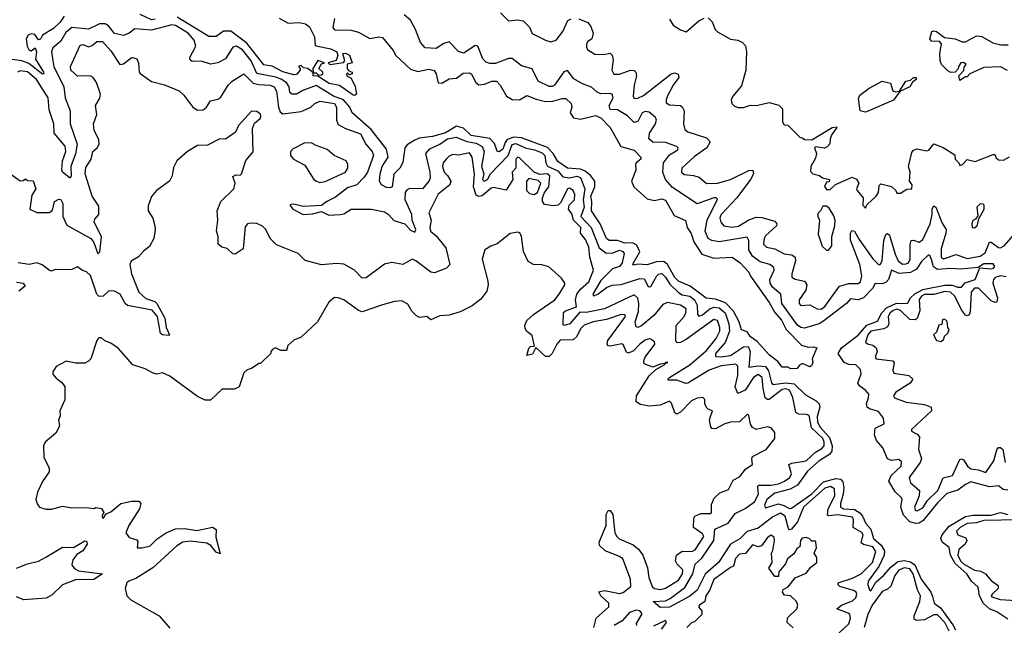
# Model space of a CAD drawing. Extents: x 2472589 to 2662339, y 701009 to 849030.
# Tile 119 of 256: x 2558383 to 2563706, y 769336 to 772608. Entities that reach past the tile are written whole.
import ezdxf

# ---------------------------------------------------------------- set-up
doc = ezdxf.new("R2010")
doc.units = 0

msp = doc.modelspace()

# ---------------------------------------------------------------- linework, layer by layer
at = {"layer": '0CON05XD'}
for points in [[(2560982.5, 772645), (2561025, 772602.5), (2561075, 772606.7), (2561105, 772602.5), (2561138.3, 772568.3), (2561154.2, 772534.2), (2561225, 772497.1), (2561255, 772488.1), (2561283, 772497), (2561318.8, 772545), (2561347, 772603), (2561365, 772613.3)], [(2558623.7, 772626.3), (2558602.5, 772595), (2558565, 772560.4), (2558506.5, 772525), (2558495, 772503.1), (2558485, 772498.8), (2558465, 772527.9), (2558445, 772532.2), (2558428, 772525), (2558418, 772505), (2558423.1, 772465), (2558433.8, 772443.8), (2558445, 772439.2), (2558466, 772456), (2558473.6, 772435), (2558468.5, 772395), (2558512.5, 772325), (2558513, 772317), (2558505.7, 772314.3), (2558432, 772372), (2558395.4, 772385.4), (2558343.1, 772393.1)], [(2560084, 772615), (2560075.8, 772565.8), (2560085, 772552.5), (2560175, 772552), (2560215, 772540), (2560275, 772506), (2560325, 772514.5), (2560345, 772511.1), (2560402.3, 772442.3), (2560416, 772415), (2560495, 772340.6), (2560535, 772328.5), (2560595, 772341.5), (2560623.8, 772333.8), (2560634.4, 772315), (2560646, 772266), (2560665, 772265.8), (2560705, 772287.8), (2560745, 772292.5), (2560780.7, 772319.3), (2560815, 772320.6), (2560825, 772313.8), (2560848.7, 772268.7), (2560865, 772255.7), (2560895, 772259.4), (2560935.9, 772275.9), (2560960, 772275), (2560980, 772255), (2561014.2, 772195), (2561045, 772176.7), (2561085, 772175.5), (2561125, 772197.8), (2561175, 772177.9), (2561225, 772166.7), (2561265, 772167.2), (2561315, 772182.7), (2561335, 772182.9), (2561364.4, 772154.4), (2561366.9, 772135), (2561359.2, 772105), (2561377.3, 772077.3), (2561415, 772070), (2561495, 772090), (2561525, 772078.6), (2561575.8, 772025), (2561632.4, 771922.4), (2561705, 771902.9), (2561740, 771865), (2561741.2, 771855), (2561715.8, 771835), (2561711.9, 771825), (2561713.8, 771795), (2561691.2, 771735), (2561702.7, 771705), (2561775, 771640), (2561815, 771631.2), (2561855, 771640.5), (2561875, 771632.9), (2561920.8, 771550.8), (2561982.9, 771522.9), (2561990.8, 771485), (2562013, 771453), (2562027.8, 771407.8), (2562070.9, 771340.9), (2562135, 771320.4), (2562235, 771325.8), (2562278, 771295), (2562324.5, 771244.5), (2562332.9, 771222.9), (2562435, 771079.2), (2562465.4, 771025.4), (2562501.4, 770985), (2562525.7, 770935), (2562610, 770850), (2562645, 770838.1), (2562675, 770841.2), (2562692.5, 770835), (2562666.7, 770775), (2562670, 770755), (2562663, 770737), (2562655, 770733.3), (2562615, 770751.2), (2562598.3, 770741.7), (2562585, 770724), (2562551.2, 770721.2), (2562535, 770730), (2562505, 770730), (2562481.2, 770761.2), (2562436.2, 770795), (2562369.5, 770869.5), (2562334.3, 770895), (2562315, 770921.2), (2562285, 770932.5), (2562272.2, 770975), (2562242.6, 771032.6), (2562198.3, 771078.3), (2562145, 771097.7), (2562093.3, 771103.3), (2562007.8, 771167.7), (2561945, 771196.2), (2561924.8, 771214.8), (2561885.3, 771285.3), (2561865, 771300.9), (2561825, 771300), (2561775, 771283.6), (2561725, 771287.1), (2561702, 771282), (2561697.5, 771285), (2561700.8, 771295), (2561735.9, 771354.1), (2561719.5, 771389.5), (2561695, 771403), (2561655, 771400.2), (2561615, 771415.3), (2561570, 771415), (2561555.3, 771425.3), (2561521.5, 771505), (2561474.7, 771575), (2561476.2, 771625), (2561470.2, 771655), (2561492.4, 771705), (2561491.3, 771735), (2561471, 771765), (2561439.1, 771789.1), (2561415, 771800.3), (2561345, 771805.7), (2561291.8, 771841.8), (2561267.5, 771885), (2561237.1, 771917.1), (2561095, 771970.4), (2561055, 771972.4), (2561018.7, 771961.3), (2561007, 771945), (2560995, 771907.8), (2560974.5, 771894.5), (2560965, 771897.5), (2560949.7, 771939.7), (2560925, 771966.4), (2560823.1, 771983.1), (2560781.8, 772021.8), (2560745, 772033.4), (2560685, 771996.4), (2560615, 771976.7), (2560542, 771968), (2560515, 771955.3), (2560478.3, 771931.7), (2560464.7, 771915.3), (2560455, 771836.7), (2560437.5, 771805), (2560406.4, 771773.6), (2560395.8, 771705), (2560385, 771698.8), (2560365, 771700.8), (2560338, 771715), (2560328.6, 771735), (2560330.9, 771775), (2560342.3, 771815), (2560375.3, 771864.7), (2560365, 771908.6), (2560283.5, 772015), (2560180.5, 772105), (2560166.8, 772135), (2560134.3, 772174.3), (2560078.8, 772195), (2559985, 772251.7), (2559913.3, 772225), (2559880, 772205), (2559854.7, 772204.7), (2559843.1, 772215), (2559838.9, 772245), (2559826.4, 772265), (2559799.2, 772285), (2559767.2, 772297.2), (2559665, 772317.3), (2559634.2, 772385), (2559588.2, 772445), (2559555, 772465.4), (2559535, 772459.2), (2559495, 772396), (2559455, 772374.2), (2559415, 772367.5), (2559364.4, 772384.4), (2559315, 772382.9), (2559303.6, 772393.6), (2559303.1, 772403.1), (2559334.6, 772465), (2559326.7, 772496.7), (2559293.8, 772535), (2559225, 772575.8), (2559205, 772579.7), (2559095, 772551.9), (2559005, 772557.8), (2558975, 772534.3), (2558945, 772522.9), (2558895, 772533.1), (2558862.9, 772575), (2558845, 772585.7), (2558814.8, 772585.2), (2558755, 772557.1), (2558665, 772566.4), (2558631.7, 772538.3), (2558605, 772492.2), (2558562.5, 772455), (2558555.7, 772435), (2558561.1, 772398.9), (2558567.1, 772355), (2558621.1, 772245), (2558629.3, 772185), (2558656.1, 772115), (2558656.7, 772045), (2558693.6, 771935), (2558685, 771884), (2558658.9, 771815), (2558660.8, 771765), (2558655, 771752.5), (2558615, 771783.3), (2558610.8, 771795), (2558613.6, 771845), (2558631.6, 771895), (2558628, 771925), (2558569.1, 771995), (2558567.6, 772045), (2558541.8, 772121.8), (2558536.2, 772185), (2558473.8, 772285), (2558425, 772326.8), (2558385, 772331.8), (2558371.8, 772325)], [(2559115, 772611.5), (2559095, 772606.4), (2559035, 772635.4)], [(2559786.3, 772616.3), (2559835, 772588.9), (2559893, 772593), (2559927.5, 772585), (2559949.7, 772569.7), (2559976.5, 772515), (2559980.7, 772470.7), (2559986.1, 772466.1), (2560065, 772451.2), (2560096.7, 772435), (2560103.3, 772415), (2560093.3, 772386.7), (2560050, 772375), (2560060, 772365), (2560133, 772377), (2560140, 772385), (2560130, 772425), (2560145, 772426.2), (2560165, 772416.7), (2560180, 772375), (2560152.5, 772367.5), (2560153.3, 772343.3), (2560161.7, 772331.7), (2560180, 772325), (2560180, 772315), (2560165, 772310), (2560155, 772320), (2560150, 772315), (2560153, 772303), (2560175, 772292.5), (2560196.4, 772246.4), (2560203.3, 772205), (2560195, 772198.8), (2560185, 772200.8), (2560112.5, 772252.5), (2560056, 772264), (2559995, 772302.5), (2559970, 772305), (2559970, 772320), (2559940, 772345), (2559917.5, 772347.5), (2559905, 772360), (2559890, 772355), (2559900, 772345), (2559900, 772335), (2559878.8, 772311.2), (2559865, 772309.2), (2559805, 772325.6), (2559747.1, 772357.1), (2559703.3, 772363.3), (2559610.6, 772480.6), (2559525, 772546.4), (2559484.6, 772545.4), (2559445, 772516.9), (2559405, 772518), (2559235, 772622.4)], [(2563725, 770065.5), (2563699.1, 770069.1), (2563675, 770090), (2563625, 770083.8), (2563525, 770110.4), (2563495, 770097.3), (2563455, 770065.3), (2563395, 770047.3), (2563345, 769998.5), (2563267.3, 769902.7), (2563245, 769888.2), (2563225, 769885.3), (2563194.8, 769894.8), (2563160.3, 769930.3), (2563145.8, 769975), (2563153.5, 770015), (2563150, 770025), (2563115, 770057.5), (2563081.6, 770115), (2563094.6, 770145), (2563148.5, 770195), (2563149.6, 770219.6), (2563135, 770232.5), (2563095, 770227.1), (2563075, 770235.6), (2563048.2, 770295), (2563015.3, 770335), (2563003.2, 770365), (2563008.2, 770401.8), (2563056.2, 770425), (2563053.1, 770455), (2563025, 770491.5), (2562976.2, 770506.2), (2562964.5, 770515), (2562960, 770535), (2562971.9, 770565), (2562972.5, 770585), (2562957.1, 770605), (2562925, 770627.5), (2562913.9, 770645), (2562932.2, 770695), (2562927.6, 770717.6), (2562903.5, 770743.5), (2562865, 770745.5), (2562839.2, 770755), (2562807.5, 770805), (2562825.6, 770835), (2562915, 770903.8), (2562963, 770957), (2563020.3, 770979.7), (2563043.3, 771025), (2563069.4, 771050.6), (2563122.7, 771077.3), (2563182.5, 771075), (2563199.3, 771105), (2563222.3, 771127.7), (2563265, 771150.7), (2563385, 771173), (2563423.2, 771173.2), (2563455, 771162.1), (2563475, 771162.5), (2563494.4, 771185.6), (2563548.2, 771205), (2563572.5, 771267.5), (2563635, 771261.5), (2563647.5, 771265), (2563654.3, 771275), (2563645, 771288.6), (2563595, 771288.4), (2563565, 771270), (2563469.3, 771259.3), (2563415, 771264.6), (2563345, 771258.7), (2563322.4, 771272.4), (2563312.6, 771312.6), (2563305, 771330), (2563295, 771336.7), (2563258.3, 771301.7), (2563230.7, 771259.3), (2563197.9, 771242.1), (2563136.6, 771236.6), (2563095, 771254), (2563078.8, 771205), (2563065, 771188.7), (2563045, 771181.2), (2563008, 771182), (2562992.5, 771155), (2562945, 771104.8), (2562915, 771094.7), (2562875, 771100), (2562852.9, 771075), (2562729.5, 770980.5), (2562705, 770964.7), (2562625, 770942.2), (2562605, 770944.5), (2562588.2, 770958.2), (2562502.8, 771075), (2562496.9, 771125), (2562452.8, 771162.8), (2562439.1, 771185), (2562437.7, 771205), (2562462.2, 771255), (2562459.4, 771269.4), (2562438.8, 771285), (2562385, 771300.4), (2562345, 771330.9), (2562324.7, 771365), (2562323.8, 771415), (2562315, 771432.9), (2562165, 771407.8), (2562125, 771414.3), (2562105, 771425.8), (2562089.1, 771465), (2562099.1, 771525), (2562155, 771637.5), (2562147.5, 771645), (2562135, 771645.6), (2562045, 771613.8), (2561911.5, 771701.5), (2561873.3, 771745), (2561859.2, 771785), (2561864.2, 771835), (2561895, 771877.5), (2561940, 771905), (2561942.5, 771915), (2561935, 771922.5), (2561875, 771943.8), (2561806.3, 771946.3), (2561783.7, 771963.7), (2561787.3, 771995), (2561817.7, 772042.3), (2561825.6, 772065), (2561819.5, 772079.5), (2561785, 772109.2), (2561765, 772111.5), (2561747.5, 772105), (2561725, 772058.8), (2561705, 772053.1), (2561669.3, 772089.3), (2561615, 772120.6), (2561575, 772121.9), (2561569.4, 772145), (2561590.8, 772185), (2561586.7, 772205), (2561575, 772210), (2561525, 772208.1), (2561505.5, 772215.5), (2561474.2, 772244.2), (2561425, 772260.6), (2561378.9, 772288.9), (2561345, 772333.8), (2561325, 772326.2), (2561274, 772255), (2561262.2, 772247.8), (2561245, 772247.5), (2561185, 772275.8), (2561153.3, 772343.3), (2561095, 772359.5), (2561045, 772397.5), (2561025, 772398.2), (2560955, 772371.1), (2560925, 772371.3), (2560905, 772379.1), (2560887.1, 772397.1), (2560858.8, 772465), (2560845, 772468.8), (2560783.4, 772426.6), (2560755, 772436.5), (2560705, 772488), (2560675, 772479.4), (2560635, 772451.8), (2560575, 772456.2), (2560548.8, 772485), (2560523.1, 772555), (2560495.6, 772605), (2560461.2, 772635)], [(2561405, 772613.3), (2561455, 772592.5), (2561470.7, 772570.7), (2561483.3, 772535), (2561476.7, 772505), (2561452.5, 772487.5), (2561446.9, 772475), (2561446.9, 772456.9), (2561454.4, 772444.4), (2561492.2, 772422.2), (2561540.3, 772419.7), (2561575, 772426.7), (2561585.9, 772415.9), (2561590.6, 772390.6), (2561584.6, 772335), (2561595, 772314.4), (2561625, 772313.6), (2561685, 772335.5), (2561705, 772332.9), (2561712.9, 772325), (2561716.7, 772305), (2561704.5, 772255), (2561700, 772195), (2561705, 772182), (2561725, 772183.5), (2561755, 772198.5), (2561905, 772315.4), (2561925, 772321.1), (2561943.1, 772313.1), (2561945.8, 772295), (2561915.6, 772255), (2561885, 772196), (2561876.9, 772175), (2561878.1, 772158.1), (2561895, 772148.1), (2561954.4, 772144.4), (2561965, 772138), (2561974.4, 772115), (2561970.8, 772045), (2561978.8, 772015), (2561995, 772002.9), (2562095, 771970), (2562110.8, 771955), (2562112.9, 771945), (2562097.1, 771915), (2562030.8, 771869.2), (2561962, 771805), (2561960, 771785), (2561975, 771771.9), (2562026.2, 771766.2), (2562056.3, 771756.3), (2562095, 771723.1), (2562155.6, 771725.6), (2562225.8, 771745), (2562325, 771793.5), (2562346.7, 771795), (2562349.4, 771775), (2562334.4, 771745), (2562258.9, 771645), (2562174.6, 771555), (2562168.2, 771535), (2562173.7, 771513.7), (2562188.8, 771495), (2562235, 771486.4), (2562268.3, 771491.7), (2562323.9, 771526.1), (2562365, 771540.9), (2562395, 771539.6), (2562465, 771520), (2562476, 771505), (2562474.2, 771495), (2562415, 771440.8), (2562406.7, 771425), (2562404.2, 771395), (2562419.8, 771379.8), (2562465, 771370), (2562515, 771343.8), (2562557.3, 771337.3), (2562575, 771325.8), (2562576.2, 771305), (2562556.5, 771235), (2562557.8, 771217.8), (2562575, 771205.6), (2562625, 771195.6), (2562638.1, 771175), (2562633.6, 771146.4), (2562597.5, 771095), (2562596.2, 771075), (2562605, 771063.8), (2562655, 771068.1), (2562693.8, 771045), (2562715, 771044.5), (2562735, 771058.1), (2562815, 771168.1), (2562865, 771183.1), (2562915, 771182.2), (2562927.7, 771192.3), (2562934.8, 771225), (2562924.8, 771285), (2562875, 771416.7), (2562873.5, 771455), (2562881.2, 771468.8), (2562895.7, 771465.7), (2562920.4, 771420.4), (2562995, 771315.5), (2563025, 771285.7), (2563035, 771286), (2563045, 771306), (2563054.8, 771415.2), (2563065, 771447.1), (2563075, 771453.1), (2563085, 771444.2), (2563115, 771340.8), (2563131.2, 771305), (2563155, 771287.7), (2563175, 771288.2), (2563187.3, 771295), (2563196.2, 771315), (2563196.3, 771393.7), (2563202, 771415), (2563215, 771417.1), (2563245, 771405.5), (2563265, 771421.1), (2563304.7, 771505), (2563315.3, 771555), (2563315, 771586.2), (2563325, 771602), (2563335.4, 771595.4)], [(2561895, 772610), (2561915, 772577.5), (2561955, 772552.5), (2561985, 772542.5), (2562055, 772602.5), (2562083, 772617)], [(2562105, 772617.5), (2562126.1, 772596.1), (2562142.5, 772555), (2562155, 772542.5), (2562225, 772502.5), (2562265, 772497.5), (2562290, 772485), (2562307, 772467), (2562312.5, 772435), (2562307.5, 772335), (2562285, 772250), (2562237.5, 772195), (2562230, 772175), (2562233.3, 772155), (2562245, 772142.5), (2562265, 772133.3), (2562295, 772133.8), (2562333.9, 772146.1), (2562366.1, 772143.9), (2562435, 772160), (2562487, 772147), (2562506.4, 772126.4), (2562506.4, 772056.4), (2562515, 772040), (2562535, 772037.5), (2562601.7, 771971.7), (2562615, 771970), (2562625, 771960), (2562665, 771958.9), (2562774.8, 772025.2), (2562798.3, 772028.3), (2562801.2, 772025), (2562772.6, 771987.4), (2562763.8, 771965), (2562762.4, 771937.6), (2562748.7, 771921.3), (2562733.6, 771913.6), (2562685, 771921.2), (2562678.8, 771915), (2562690, 771885), (2562685, 771860), (2562660, 771815), (2562658.3, 771788.3), (2562670, 771775), (2562707, 771767), (2562723, 771753), (2562760, 771745), (2562758.3, 771731.7), (2562745, 771730), (2562733, 771707), (2562745, 771690), (2562765, 771690), (2562793, 771717), (2562882.5, 771757.5), (2562906.4, 771746.4)], [(2563723, 772333), (2563685, 772352.5), (2563595, 772350), (2563520, 772315), (2563505, 772300), (2563495, 772300), (2563465, 772280), (2563460, 772305), (2563487, 772333), (2563488.3, 772351.7), (2563500, 772365), (2563485, 772377.5), (2563470, 772375), (2563457.5, 772355), (2563457, 772343), (2563440, 772325), (2563417, 772323), (2563401.2, 772331.2), (2563366.4, 772366.4), (2563358.3, 772388.3), (2563356.7, 772425), (2563366.9, 772476.9), (2563355, 772490), (2563311.2, 772491.2), (2563302.5, 772505), (2563313.8, 772545), (2563325, 772548), (2563340, 772545), (2563381.9, 772511.9), (2563440, 772505), (2563478.3, 772488.3), (2563495, 772487.5), (2563555, 772520), (2563585, 772517.5), (2563643.8, 772483.8), (2563687, 772473), (2563727, 772473)], [(2558335, 771772.5), (2558385, 771736.7), (2558401.7, 771738.3), (2558415, 771747.5), (2558425, 771740), (2558455, 771737.5), (2558470, 771695), (2558449.5, 771660.5), (2558438, 771585), (2558475.6, 771565.6), (2558545, 771565.8), (2558560.3, 771579.7), (2558572, 771625), (2558595, 771638.8), (2558605, 771636.7), (2558615.6, 771615), (2558616.4, 771545), (2558637.9, 771497.9), (2558767.8, 771425), (2558784.5, 771405), (2558805, 771342.5), (2558816.1, 771353.9), (2558824.5, 771434.5), (2558785.6, 771515), (2558789.8, 771530.2), (2558810.8, 771555), (2558811.7, 771571.7), (2558810.9, 771600.9), (2558774.4, 771655), (2558737.5, 771775), (2558741.2, 771808.8), (2558768.8, 771855), (2558778.8, 771895), (2558801.2, 771915), (2558812, 771935), (2558810.5, 771960.5), (2558785, 772010), (2558782.5, 772045), (2558800, 772095), (2558793.3, 772145), (2558815.9, 772184.1), (2558820, 772205), (2558797.9, 772267.9), (2558780, 772295), (2558763.9, 772303.9), (2558695, 772303.5), (2558659.2, 772335), (2558658, 772355), (2558710.5, 772469.5), (2558725, 772473.3), (2558755, 772461.2), (2558775, 772468), (2558800.3, 772489.7), (2558830.8, 772490.8), (2558875, 772440), (2558925, 772366.7), (2558945, 772368.8), (2558985, 772401.2), (2558995, 772403.8), (2559015.9, 772395.9), (2559026, 772375), (2559028.8, 772325), (2559035, 772316.7), (2559095, 772273.8), (2559165, 772256.2), (2559245, 772223.3), (2559270.3, 772200.3), (2559318.8, 772135), (2559345, 772118.8), (2559375, 772121.2), (2559392, 772135), (2559415, 772168.8), (2559455, 772178.8), (2559470, 772190), (2559510.8, 772255), (2559530.8, 772275), (2559595, 772316), (2559645.6, 772265.6), (2559675, 772258.1), (2559737.5, 772255), (2559759.4, 772245), (2559771.9, 772221.9), (2559781.2, 772135), (2559790.6, 772110.6), (2559805, 772098.5), (2559905, 772111.1), (2559956.7, 772135), (2559978.8, 772155), (2560005, 772167.8), (2560084.5, 772155), (2560095.8, 772135.8), (2560096.2, 772065), (2560105, 772041.4), (2560145, 772019.5), (2560225, 771991.9), (2560254.4, 771935), (2560287.8, 771895), (2560295.5, 771875), (2560262.5, 771785), (2560245, 771756.9), (2560205, 771715.6), (2560155, 771700), (2560090.5, 771649.5), (2560043.8, 771626.2), (2560015, 771604.2), (2559915, 771598.2), (2559865, 771611.4), (2559850, 771610), (2559844, 771605), (2559859.2, 771585), (2559915, 771555.6), (2559965, 771558.9), (2560015, 771572.5), (2560055, 771551.9), (2560115.4, 771554.6), (2560135, 771559.2), (2560175, 771583.5), (2560285, 771584.6), (2560355, 771570), (2560377.5, 771555), (2560405, 771523.9), (2560465.4, 771505.4), (2560495, 771470.8), (2560519.5, 771460.5), (2560524, 771475), (2560504.2, 771525), (2560503.1, 771555), (2560466.9, 771635), (2560469.1, 771675), (2560478.8, 771691.2), (2560492.6, 771697.4), (2560564.3, 771695.7), (2560595.7, 771735), (2560603.1, 771755), (2560601.9, 771785), (2560578.6, 771885), (2560600.5, 771909.5), (2560655, 771934.6), (2560695, 771963.7), (2560742.8, 771972.8), (2560800.4, 771950.4), (2560850.8, 771940.8), (2560882.3, 771922.3), (2560893.2, 771895), (2560879.7, 771815), (2560891.6, 771775), (2560884.6, 771745), (2560894.7, 771734.7), (2560912.7, 771745), (2560927.9, 771775), (2561023.3, 771875), (2561045, 771933.8), (2561065, 771939), (2561115, 771915.3), (2561166, 771905), (2561208.2, 771888.2), (2561221.3, 771875), (2561227.2, 771835), (2561236.2, 771816.1), (2561292.2, 771792.2), (2561319.6, 771759.6), (2561355, 771753.2), (2561395, 771762.9), (2561414.2, 771755), (2561438.2, 771695), (2561429.4, 771635), (2561434.4, 771595), (2561416.9, 771545), (2561472.4, 771485), (2561515.4, 771375), (2561551.9, 771348.1), (2561585, 771346.5), (2561625, 771363.5), (2561644.2, 771355), (2561650.6, 771345), (2561640.6, 771295), (2561625, 771275.3), (2561588.5, 771261.5), (2561525, 771198.5), (2561480.8, 771125), (2561485, 771116.7), (2561508, 771125), (2561555, 771160.8), (2561585, 771174), (2561635, 771178.1), (2561735, 771210.5), (2561758.1, 771208.1), (2561779.4, 771169.4), (2561785, 771163.8), (2561795, 771166), (2561827.5, 771225), (2561836.1, 771233.9), (2561855, 771236.1), (2561875, 771216.4), (2561898.2, 771178.2), (2561944, 771134), (2561965, 771122.2), (2562005, 771113.6), (2562031.2, 771095), (2562045.8, 771065), (2562046.6, 771016.6), (2562055, 771005.8), (2562075, 771013.1), (2562114.5, 771045), (2562136, 771054), (2562165, 771051), (2562196.3, 771025), (2562216.7, 770965), (2562220.2, 770925), (2562196.1, 770863.9), (2562144.4, 770804.4), (2562145, 770789.2), (2562172.7, 770787.3)], [(2559998.3, 772308.3), (2560015, 772310), (2560022.5, 772315), (2560022.5, 772325), (2560000, 772345), (2560015, 772370), (2560030, 772375), (2559995, 772386.7), (2559967.5, 772345), (2559970, 772320), (2559985, 772320), (2559998.3, 772308.3)], [(2562955, 772107.5), (2562925.9, 772115.9), (2562918.3, 772181.7), (2562925, 772200), (2562975, 772237.5), (2563045, 772276.7), (2563090, 772265), (2563103.9, 772223.9), (2563115, 772218.8), (2563138.3, 772221.7), (2563174.2, 772275.8), (2563198.8, 772281.2), (2563215, 772295.7), (2563228.8, 772295), (2563230, 772285), (2563210, 772270), (2563195, 772246), (2563140.7, 772219.3), (2563106, 772174), (2562965, 772111.4), (2562955, 772107.5)], [(2562787, 770073), (2562765.2, 770085.2), (2562735, 770077.3), (2562620, 769975), (2562588.3, 769895), (2562555, 769855.5), (2562545, 769851.4), (2562538.9, 769858.9), (2562521.6, 769925), (2562495, 769942.3), (2562455, 769922.5), (2562375, 769861.6), (2562315, 769842.4), (2562276.4, 769803.6), (2562225, 769774.7), (2562160.3, 769675), (2562088.5, 769611.5), (2562045, 769526.4), (2562006.2, 769493.8), (2561895.5, 769434.5), (2561845, 769432.2), (2561807.5, 769465), (2561875, 769469.1), (2561899.7, 769480.3), (2561979.5, 769540.5), (2562022.5, 769615), (2562034, 769666), (2562070.6, 769699.4), (2562134.8, 769795), (2562141.5, 769855), (2562212.7, 769887.3), (2562250.2, 769939.8), (2562305, 769967.7), (2562355, 770003.8), (2562377.4, 770045), (2562372.7, 770085), (2562376.6, 770093.4), (2562445, 770092.5), (2562485, 770100.2), (2562518.2, 770115), (2562545.5, 770135), (2562554.6, 770155), (2562540, 770205), (2562557.3, 770212.7), (2562635, 770224.7), (2562685, 770272.3), (2562719, 770291), (2562731.3, 770305), (2562732.6, 770325), (2562724.7, 770345), (2562663, 770403), (2562650, 770470), (2562635.7, 770475.7), (2562595, 770476), (2562578.8, 770485), (2562562.7, 770567.3), (2562545, 770606.8), (2562525, 770613.7), (2562505, 770609.3), (2562435, 770556.5), (2562425, 770555.6), (2562413.5, 770565), (2562401.4, 770615), (2562396.6, 770675), (2562375, 770691.2), (2562349.2, 770675), (2562305, 770606.4), (2562265, 770588.8), (2562251.5, 770625), (2562265.7, 770685), (2562265.9, 770735.9), (2562255, 770747.5), (2562175, 770737.6), (2562110.8, 770715), (2561995, 770644.5), (2561983.3, 770643.3), (2561935, 770659.7), (2561891.2, 770661.2), (2561886.7, 770665), (2561895.8, 770675), (2562005, 770744.1), (2562095, 770820), (2562148.7, 770885), (2562167.6, 770925), (2562167.3, 770945), (2562155, 770982), (2562135, 770988.9), (2561985, 770879.3), (2561955, 770864.6), (2561935, 770862.9), (2561930, 770875), (2561931.5, 770955), (2561975.3, 771005), (2561984.6, 771025), (2561985.4, 771045), (2561956, 771066), (2561885, 771079.5), (2561860.3, 771069.7), (2561810.8, 771009.2), (2561745, 770953.2), (2561725, 770945.6), (2561715, 770949.2), (2561710.9, 770975), (2561728.7, 771031.3), (2561729.2, 771075), (2561723.7, 771103.6), (2561705, 771121.1), (2561545, 771046.2), (2561446, 771026), (2561411.4, 771028.6), (2561356.5, 770965), (2561325.7, 770955.7), (2561320.2, 770960.2), (2561323.5, 771026.5), (2561334.2, 771035.8), (2561392.9, 771057.1), (2561387.8, 771095), (2561395, 771124.4), (2561415, 771151.5), (2561458.9, 771191.1), (2561484.3, 771254.3), (2561464.7, 771324.7), (2561459.3, 771379.3), (2561441.1, 771421.1), (2561415.5, 771455), (2561415.6, 771485.6), (2561377.2, 771525), (2561368.3, 771558.3), (2561349.2, 771585), (2561354, 771605), (2561382.2, 771635), (2561383.4, 771663.4), (2561375.6, 771685), (2561355, 771697.5), (2561345, 771694.2), (2561308.8, 771621.2), (2561293.9, 771606.1), (2561265, 771601.5), (2561220.3, 771610.3), (2561209.7, 771625), (2561209, 771645), (2561220.6, 771675), (2561244.2, 771705.8), (2561248.4, 771765), (2561235, 771775.2), (2561195, 771771.6), (2561165, 771783.5), (2561085, 771862.1), (2561075, 771864.4), (2561065, 771853.8), (2561065.6, 771805), (2561045.7, 771785), (2561049.2, 771745), (2561013.6, 771686.4), (2560945, 771701.3), (2560932.4, 771697.6), (2560883.4, 771656.6), (2560865, 771652.9), (2560849.8, 771659.8), (2560836.8, 771705), (2560841, 771775), (2560829.5, 771865), (2560815, 771888.6), (2560755, 771875.8), (2560725, 771880), (2560705, 771871.4), (2560688.6, 771855), (2560673.1, 771835), (2560669.4, 771815), (2560678.5, 771785), (2560695.3, 771765.3), (2560713.3, 771735), (2560708.9, 771715), (2560645, 771665.5), (2560595.6, 771565), (2560607.5, 771525), (2560600, 771485), (2560603.8, 771465), (2560635, 771440), (2560686.1, 771376.1), (2560708, 771285), (2560690, 771265), (2560625, 771240.6), (2560605, 771244.2), (2560525, 771305.8), (2560505, 771313.8), (2560455, 771286), (2560395, 771296.7), (2560355, 771286.7), (2560255.8, 771214.2), (2560235, 771211.2), (2560193.8, 771255), (2560135, 771287.5), (2560095, 771291.4), (2560015, 771284.2), (2559926.4, 771306.4), (2559887.5, 771345), (2559771.2, 771391.2), (2559737.5, 771425), (2559713.3, 771475), (2559695, 771493.3), (2559665, 771506.7), (2559635, 771508.8), (2559615, 771505.8), (2559601.1, 771488.9), (2559590.5, 771369.5), (2559548, 771342), (2559535, 771343.8), (2559505, 771371.2), (2559475, 771378.8), (2559456.2, 771395), (2559455.8, 771435), (2559447.7, 771467.7), (2559454.2, 771525), (2559450, 771575), (2559470.8, 771625), (2559541.2, 771695), (2559547.5, 771725), (2559535, 771760), (2559550.7, 771769.3), (2559575, 771767.5), (2559582.5, 771775), (2559605, 771847.5), (2559645.9, 771894.1), (2559640.7, 772019.3), (2559651.7, 772048.3), (2559683.3, 772075), (2559686.2, 772085), (2559685, 772097.5), (2559665, 772112.5), (2559637, 772113), (2559565, 772036.2), (2559549.7, 772000.3), (2559495, 771963.3), (2559465, 771963.8), (2559399.1, 771930.9), (2559345, 771928), (2559290, 771895), (2559232.5, 771845), (2559215, 771810), (2559207.5, 771765), (2559192.5, 771735), (2559123.3, 771685), (2559096.4, 771653.6), (2559077, 771603), (2559077.5, 771575), (2559102.5, 771535), (2559113.3, 771495), (2559116.2, 771475), (2559108.8, 771425), (2559085, 771382.5), (2559052.3, 771357.7), (2559025, 771326.7), (2558986.1, 771303.9), (2558978.8, 771285), (2558987.1, 771235), (2559027.9, 771135), (2559065, 771102.1), (2559114, 771085), (2559124.4, 771075), (2559167.5, 770995), (2559175.4, 770945.4), (2559192.5, 770905), (2559188.8, 770901.2), (2559155, 770906.2), (2559145, 770913.3), (2559128.2, 771005), (2559099.4, 771039.4), (2558965, 771064.6), (2558953.5, 771075), (2558926.4, 771125), (2558895, 771141.2), (2558865, 771142.2), (2558835, 771114.3), (2558812.1, 771112.1), (2558800, 771125), (2558765, 771226), (2558745, 771246.2), (2558723, 771253), (2558695, 771272.5), (2558665, 771258.8), (2558606.7, 771256.7), (2558575, 771258.8), (2558555, 771250), (2558545, 771252.5), (2558505, 771283.8), (2558475, 771293.8), (2558435, 771286.2), (2558375, 771294)], [(2560005, 771729.2), (2560035, 771733.3), (2560143.8, 771785), (2560156.1, 771806.1), (2560156.1, 771826.1), (2560147.5, 771845), (2560082.5, 771875), (2560045, 771907.5), (2559985, 771927.5), (2559961.7, 771941.7), (2559925, 771942.5), (2559860.5, 771909.5), (2559847.5, 771895), (2559847.5, 771875), (2559863.6, 771853.6), (2559925, 771822.5), (2559973.3, 771745), (2559986.7, 771735), (2560005, 771729.2)], [(2562906.4, 771746.4), (2562920, 771725), (2562907.5, 771695), (2562910, 771685), (2562942.5, 771645), (2562940, 771605), (2562955, 771590), (2562961.7, 771608.3), (2563013.3, 771655), (2563026.1, 771673.9), (2563028.3, 771711.7), (2563038.3, 771721.7), (2563096.1, 771706.1), (2563120, 771685), (2563125, 771670), (2563145, 771670), (2563178.3, 771691.7), (2563206.4, 771693.6), (2563207.5, 771715), (2563192.5, 771735), (2563196.7, 771785), (2563187.5, 771815), (2563205, 771890), (2563215, 771902.5), (2563235, 771910), (2563285, 771900), (2563297, 771903), (2563325, 771937.5), (2563375, 771917.5), (2563438.3, 771878.3), (2563440, 771855), (2563460, 771835), (2563465, 771820), (2563480, 771825), (2563505, 771852.5), (2563548.3, 771841.7), (2563645, 771880), (2563655, 771880), (2563661.7, 771861.7), (2563675, 771850), (2563701.7, 771848.3), (2563733, 771867)], [(2561165, 771663.6), (2561182.5, 771675), (2561200, 771725), (2561185, 771738.9), (2561135, 771749.5), (2561122.1, 771735), (2561123.5, 771685), (2561139.6, 771669.6), (2561165, 771663.6)], [(2562755, 771362.5), (2562773, 771387), (2562773.9, 771436.1), (2562790, 771495), (2562790.8, 771525), (2562785, 771547.5), (2562759.3, 771589.3), (2562745, 771600), (2562725, 771600), (2562712.5, 771575), (2562698.3, 771561.7), (2562697.5, 771545), (2562706.7, 771525), (2562699.3, 771449.3), (2562721.2, 771385), (2562745, 771362.5), (2562755, 771362.5)], [(2563335.4, 771595.4), (2563369, 771509), (2563390.6, 771475), (2563390, 771455), (2563365, 771370), (2563364.6, 771325), (2563376.8, 771316.8), (2563445, 771340), (2563505, 771317.2), (2563575, 771330), (2563601.7, 771348.3), (2563625, 771405.7), (2563635, 771406.7), (2563675, 771377.3), (2563685, 771375.9), (2563705, 771385.9), (2563757.4, 771445)], [(2563545, 771483.3), (2563558.8, 771495), (2563567.5, 771532.5), (2563597.5, 771585), (2563597.5, 771605), (2563591.7, 771611.7), (2563575, 771612.5), (2563557.5, 771595), (2563561.7, 771548.3), (2563549.3, 771530.7), (2563535, 771522.5), (2563530, 771505), (2563532.5, 771485), (2563545, 771483.3)], [(2561875, 769536), (2561945, 769580), (2561965.6, 769615), (2561967.5, 769635), (2561937, 769667), (2561928.8, 769685), (2561934.2, 769715.8), (2561965, 769736.2), (2562015.7, 769734.3), (2562035, 769743.3), (2562082, 769815), (2562075, 769830), (2562026, 769865), (2562028, 769915), (2562033.3, 769925), (2562065, 769940), (2562119.2, 769940.8), (2562123.6, 769946.4), (2562122.1, 769987.9), (2562137, 770023), (2562167.7, 770052.3), (2562215, 770070), (2562240.5, 770119.5), (2562275, 770138.8), (2562308.8, 770181.2), (2562343.8, 770205), (2562340, 770235), (2562345, 770248.8), (2562418, 770285), (2562466, 770345), (2562465, 770377.5), (2562445, 770403.8), (2562425, 770407.5), (2562365, 770394.2), (2562343.8, 770405), (2562333, 770423), (2562325, 770470), (2562317, 770477), (2562274.2, 770435.8), (2562225, 770432.9), (2562195, 770424.4), (2562145, 770398), (2562125, 770400), (2562118.3, 770408.3), (2562111.2, 770445), (2562116.7, 770465), (2562127.5, 770495), (2562105, 770503.3), (2562094.2, 770514.2), (2562086.2, 770535), (2562086.4, 770556.4), (2562076.4, 770566.4), (2562045, 770563.8), (2562015, 770548), (2561955, 770486.7), (2561935, 770476.7), (2561923.9, 770483.9), (2561905.9, 770535.9), (2561895, 770546.2), (2561845, 770525.8), (2561785, 770519.2), (2561739.2, 770529.2), (2561715, 770543.3), (2561718.1, 770575), (2561785.4, 770684.6), (2561821.2, 770718.8), (2561870, 770745), (2561870, 770750), (2561887.5, 770755), (2561875, 770756.7), (2561870, 770750), (2561845, 770746.7), (2561805, 770730), (2561759.3, 770749.3), (2561756.2, 770765), (2561763.8, 770785), (2561815.8, 770855), (2561815, 770867.5), (2561795, 770881.2), (2561785, 770883.8), (2561765, 770875.8), (2561736, 770855), (2561701.7, 770818.3), (2561675, 770806.7), (2561662.5, 770812.5), (2561645, 770852.5), (2561637.3, 770857.3), (2561575, 770844), (2561565, 770846.7), (2561558.8, 770855), (2561562.5, 770875), (2561657.5, 771005), (2561653.8, 771013.8), (2561635, 771015.6), (2561555, 770988.2), (2561483.3, 770975), (2561435, 770958.2), (2561415, 770938.6), (2561394.1, 770895.9), (2561375, 770878.9), (2561305, 770876.2), (2561286.4, 770855), (2561261.8, 770805), (2561245, 770788.1), (2561225, 770789.2), (2561173.6, 770836.4), (2561155, 770800.8), (2561125, 770793.3), (2561135, 770834), (2561145, 770842.9), (2561166.4, 770843.6), (2561152.5, 770902.5), (2561125, 770922.5), (2561115, 770940), (2561113.8, 770955), (2561125, 770982.5), (2561160, 771015), (2561275.4, 771094.6), (2561300, 771125), (2561330, 771175), (2561330, 771185), (2561311.7, 771211.7), (2561243.6, 771273.6), (2561205, 771283.8), (2561160, 771285), (2561132.3, 771302.3), (2561106.7, 771355), (2561096.4, 771436.4), (2561086.4, 771456.4), (2561075, 771460), (2561035, 771453.3), (2560965, 771396.7), (2560930, 771385), (2560897.5, 771365), (2560883.3, 771315), (2560913.9, 771196.1), (2560916.2, 771175), (2560908.3, 771141.7), (2560875, 771097.5), (2560828.3, 771061.7), (2560765, 771028.8), (2560705, 771011.2), (2560655, 771008), (2560605, 770986.7), (2560584, 771004), (2560545, 770999.2), (2560528.2, 771008.2), (2560502.5, 771032.5), (2560481.7, 771071.7), (2560448.3, 771088.3), (2560410, 771085), (2560345, 771067.1), (2560235, 771029.2), (2560215, 771036), (2560135, 771093.8), (2560105, 771106), (2560085, 771106.7), (2560055, 771082.5), (2559992.5, 770975), (2559905, 770893.3), (2559865, 770876.7), (2559831.7, 770848.3), (2559825, 770820), (2559795, 770821.2), (2559766, 770836), (2559751.2, 770828.8), (2559740, 770815), (2559740, 770805), (2559685, 770750), (2559675, 770750), (2559637, 770723), (2559613, 770717), (2559595, 770700), (2559570, 770625), (2559545, 770612.5), (2559478.3, 770611.7), (2559415, 770552.5), (2559385, 770552.5), (2559345, 770572.5), (2559195, 770682.5), (2559155, 770700), (2559125, 770692.5), (2559105, 770697.5), (2559061.7, 770721.7), (2558995, 770742.5), (2558915, 770832.5), (2558875, 770860), (2558843, 770873), (2558825, 770890), (2558811.7, 770888.3), (2558800, 770875), (2558766.7, 770775), (2558755, 770762.5), (2558735, 770752.5), (2558685, 770752.5), (2558635, 770762.5), (2558580, 770735), (2558562.5, 770705), (2558563, 770693), (2558580.7, 770670.7), (2558609.3, 770649.3), (2558627, 770627), (2558627.5, 770555), (2558600, 770495), (2558601.7, 770468.3), (2558592.5, 770445), (2558597.5, 770415), (2558591.7, 770398.3), (2558577.5, 770375), (2558520, 770325), (2558512.5, 770305), (2558513.3, 770245), (2558542.5, 770185), (2558542.5, 770165), (2558506.4, 770113.6), (2558480, 770055), (2558470, 770015), (2558479.3, 769989.3), (2558490, 769975), (2558525, 769963.3), (2558555, 769963.3), (2558615, 769980), (2558665, 769970), (2558745, 769972.5), (2558785, 769967.5), (2558795, 769972.5), (2558825, 769967.5), (2558837.5, 769945), (2558827.5, 769925), (2558835, 769913.3), (2558851.2, 769938.8), (2558875, 769948.8), (2558930, 769995), (2558987, 770007), (2559026.4, 770006.4), (2559037.5, 769995), (2559030, 769965), (2558973.3, 769875), (2558957.5, 769835), (2558975, 769810), (2559017, 769797), (2559021.7, 769788.3), (2559017.5, 769755), (2559044.3, 769754.3), (2559087.5, 769765), (2559127, 769803), (2559174.6, 769835.4), (2559225, 769857.5), (2559275, 769858.2), (2559341.1, 769848.9), (2559425, 769865.8), (2559444.3, 769854.3), (2559442.6, 769812.6), (2559467.5, 769722.5), (2559445, 769730.6), (2559417, 769767), (2559395, 769780), (2559305, 769790.3), (2559265, 769785.9), (2559232.1, 769765), (2559103.5, 769646.5), (2559010.3, 769589.7), (2558972.5, 769575), (2558962.5, 769565), (2558952.5, 769535), (2558962.5, 769495), (2558983.6, 769473.6), (2559136.4, 769386.4), (2559195, 769320)], [(2563715, 771218.3), (2563685, 771223.7), (2563656.8, 771215), (2563647.1, 771205), (2563643.3, 771185), (2563669.2, 771105), (2563665, 771082), (2563655, 771079.4), (2563635, 771089.6), (2563566.8, 771156.8), (2563545, 771157.6), (2563525.8, 771135), (2563520.9, 771029.1), (2563516.3, 771013.7), (2563505, 771007.5), (2563495, 771011.4), (2563475, 771040), (2563438.9, 771115), (2563414.4, 771135), (2563385, 771138.8), (2563325, 771122.8), (2563275, 771122.7), (2563258.8, 771115), (2563246.3, 771096.3), (2563248.8, 771035), (2563235, 770994.5), (2563222.9, 770987.1), (2563195, 770988.2), (2563145, 771037.4), (2563125, 771043.4), (2563105, 771037.6), (2563089.5, 771025), (2563078.4, 771005), (2563081.3, 770965), (2563075, 770948.9), (2563055, 770938.4), (2562985, 770925.3), (2562967.9, 770905), (2562956.1, 770866.1), (2562967, 770857), (2562995, 770849.4), (2563012.5, 770835), (2563018.6, 770815), (2563006.7, 770785), (2563012.5, 770775), (2563103.3, 770765), (2563110.8, 770755), (2563103.1, 770715), (2563109.1, 770699.1), (2563190, 770685), (2563212, 770665), (2563197.5, 770645), (2563120, 770595), (2563105.8, 770575), (2563111.2, 770565), (2563175, 770540.8), (2563275, 770528.5), (2563310.8, 770515), (2563312.9, 770495), (2563203.8, 770393.8), (2563204.1, 770384.1), (2563235, 770368.6), (2563246.9, 770355), (2563242.5, 770285), (2563258.1, 770238.1), (2563250.4, 770215), (2563191.8, 770135), (2563199.4, 770105), (2563246.4, 770065), (2563245.4, 770035), (2563219.4, 769975), (2563225, 769956.2), (2563234.4, 769954.4), (2563265, 769970.6), (2563290.5, 770009.5), (2563346.5, 770065), (2563375, 770132.9), (2563425, 770145.7), (2563465, 770232), (2563475, 770235.8), (2563485, 770230), (2563507.3, 770195), (2563525, 770180.8), (2563565, 770175.6), (2563605, 770161.4), (2563649.2, 770225), (2563665, 770283.3), (2563675, 770296.2), (2563685.9, 770295.9), (2563698, 770285), (2563710.7, 770215)], [(2558365, 771190), (2558402.5, 771185), (2558411.7, 771168.3), (2558378.3, 771141.7)], [(2563365, 770870), (2563378.3, 770881.7), (2563381.7, 770898.3), (2563400, 770915), (2563407.5, 770935), (2563400, 770945), (2563397, 770977), (2563385, 770990), (2563371.7, 770988.3), (2563368.3, 770961.7), (2563351.7, 770958.3), (2563340, 770920), (2563322.5, 770905), (2563340, 770875), (2563365, 770870)], [(2562172.7, 770787.3), (2562225, 770793.7), (2562295, 770841.2), (2562321.6, 770841.6), (2562331.7, 770815), (2562325, 770730.8), (2562375, 770738.7), (2562414.8, 770734.8), (2562431.5, 770711.5), (2562446.8, 770646.8), (2562455, 770636.2), (2562525, 770646), (2562570.5, 770640.5), (2562631.7, 770581.7), (2562689, 770549), (2562705, 770532.2), (2562708, 770515), (2562694.5, 770465), (2562696.2, 770435), (2562708.1, 770408.1), (2562760.2, 770350.2), (2562775.6, 770305), (2562772.5, 770277.5), (2562760.3, 770259.7), (2562705, 770224.1), (2562641.8, 770168.2), (2562587.3, 770092.7), (2562547.8, 770072.3), (2562465, 770050), (2562421.2, 770015), (2562410, 769985), (2562415, 769970), (2562485, 769992.2), (2562513.6, 769983.6), (2562545, 769967.8), (2562555, 769968.5), (2562665, 770045.7), (2562728.5, 770111.5), (2562795, 770129.6), (2562820, 770125), (2562832, 770112), (2562838.7, 770078.7), (2562835.2, 770045), (2562819.7, 769995), (2562820.4, 769975), (2562836.2, 769965), (2562895, 769961), (2562925, 769943.4), (2562939.8, 769925), (2562956.2, 769886.2), (2562983.9, 769855), (2562999.2, 769805), (2563039.1, 769769.1), (2563058.5, 769738.5), (2563056.2, 769715), (2563027, 769653), (2562970.5, 769575), (2562967.8, 769555), (2562977.7, 769527.7), (2562985, 769522), (2563010.8, 769569.1), (2563055, 769606.7), (2563090.8, 769649.2), (2563129.8, 769680.2), (2563163.8, 769686.2), (2563198.1, 769678.1), (2563221.9, 769661.9), (2563255.8, 769585), (2563308.4, 769515), (2563317.7, 769492.3), (2563326.2, 769455), (2563360, 769430), (2563428.2, 769338.2), (2563442.3, 769312.3)], [(2562812.9, 769295), (2562865.2, 769344.8), (2562874.7, 769375), (2562870, 769395), (2562862, 769402), (2562800, 769425), (2562825.8, 769445), (2562885, 769467.7), (2562902.3, 769485), (2562908.5, 769505), (2562905.3, 769515.3), (2562890.8, 769525), (2562816.9, 769545), (2562806.9, 769555), (2562807.5, 769565), (2562885, 769590.6), (2562931.5, 769615), (2562993.6, 769675), (2563011.9, 769735), (2562995, 769760.8), (2562945, 769772.1), (2562931.8, 769781.8), (2562941.8, 769825), (2562935, 769837.9), (2562888.9, 769865), (2562890.9, 769905), (2562885, 769920), (2562805, 769933), (2562756.7, 769926.7), (2562750.5, 769930.5), (2562754.2, 769965), (2562788.9, 770035), (2562787, 770073)], [(2561487.5, 769325), (2561500, 769375), (2561568.6, 769435), (2561567.1, 769455), (2561523.8, 769495), (2561513.6, 769516.4), (2561545, 769524), (2561625, 769507.5), (2561645, 769512.5), (2561686.4, 769545), (2561685, 769586), (2561642.9, 769695), (2561625, 769708.5), (2561548.8, 769738.8), (2561517.6, 769767.6), (2561515.8, 769785.8), (2561553.3, 769875), (2561552.5, 769935), (2561565, 769956), (2561575, 769956), (2561590, 769935), (2561600.5, 769835), (2561611.9, 769815), (2561624.1, 769804.1), (2561700, 769770), (2561727.6, 769747.6), (2561751.5, 769715), (2561777.2, 769647.2), (2561784.2, 769594.2), (2561802.5, 769545), (2561815, 769534.6), (2561845, 769529.4), (2561875, 769536)], [(2563725, 769368.5), (2563665, 769409.6), (2563625, 769425.9), (2563593.4, 769453.4), (2563570.9, 769495), (2563565, 769542.5), (2563528.5, 769575), (2563503.5, 769615), (2563440.2, 769670.2), (2563414.8, 769714.8), (2563407.2, 769757.2), (2563370.4, 769785), (2563362, 769805), (2563369.2, 769825), (2563408.3, 769871.7), (2563496.1, 769923.9), (2563535, 769931.1), (2563635, 769931.3), (2563685, 769944.7), (2563724.2, 769934.2)], [(2563785, 769906.6), (2563595, 769901.5), (2563555, 769888.8), (2563505, 769886.5), (2563467.7, 769865), (2563447.8, 769845), (2563454.2, 769825), (2563497.8, 769807.8), (2563503.5, 769795), (2563493.8, 769775), (2563460.6, 769745), (2563454.2, 769715), (2563468.1, 769685), (2563485, 769667.6), (2563545, 769634.4), (2563578.2, 769628.2), (2563603.9, 769613.9), (2563635, 769577.3), (2563671.8, 769551.8), (2563672.2, 769535), (2563640.8, 769505), (2563634.4, 769495), (2563639.1, 769489.1), (2563682.5, 769475), (2563770, 769470)], [(2562565, 769323.3), (2562531.2, 769351.2), (2562533.9, 769376.1), (2562583.3, 769425), (2562590, 769445), (2562582.5, 769465), (2562550, 769495), (2562518.3, 769498.3), (2562507.5, 769515), (2562510.7, 769529.3), (2562536.4, 769543.6), (2562575, 769592.5), (2562635, 769617.5), (2562660.5, 769649.5), (2562692.5, 769675), (2562691.7, 769701.7), (2562677.5, 769725), (2562690, 769755), (2562687.5, 769785), (2562685, 769790), (2562665, 769790), (2562650, 769805), (2562635, 769810), (2562612.3, 769807.7), (2562604, 769795), (2562600, 769760), (2562585, 769752.5), (2562567.7, 769722.3), (2562534, 769695), (2562522.3, 769667.7), (2562487.5, 769625), (2562485, 769600), (2562465, 769600), (2562432.5, 769645), (2562450, 769675), (2562446.7, 769725), (2562455, 769740), (2562463.3, 769795), (2562460.7, 769810.7), (2562445, 769822.5), (2562425, 769811.2), (2562393.8, 769766.2), (2562375, 769760), (2562345, 769770), (2562306.2, 769723.8), (2562275, 769720), (2562253, 769697), (2562242.5, 769655), (2562225, 769648.8), (2562135, 769583.3), (2562112, 769525), (2562092.5, 769495), (2562087.5, 769465), (2562057.5, 769445), (2562052.5, 769435), (2562070, 769415), (2562070, 769395), (2562030, 769355), (2562015, 769350), (2561990, 769325)], [(2558366, 769644), (2558425, 769668.6), (2558485, 769682.5), (2558525, 769704.7), (2558615, 769758.2), (2558673, 769757), (2558735, 769792.9), (2558745, 769790), (2558748.1, 769775), (2558725, 769738.6), (2558691.7, 769718.3), (2558671, 769689), (2558664.5, 769665), (2558668.5, 769655), (2558680.5, 769640.5), (2558700.6, 769630.6), (2558830, 769615), (2558784, 769584), (2558685, 769582.1), (2558615, 769555.5), (2558558.7, 769501.3), (2558526.5, 769483.5), (2558405, 769474.2), (2558365, 769490)], [(2563407.9, 769305), (2563385, 769351.4), (2563345, 769392.9), (2563325, 769392), (2563275, 769365.9), (2563232.1, 769362.1), (2563218.9, 769368.9), (2563217.6, 769387.6), (2563248.5, 769465), (2563253.3, 769495), (2563236.9, 769526.9), (2563212.8, 769615), (2563195, 769640.5), (2563163.8, 769646.2), (2563135, 769634.5), (2563114.1, 769605), (2563092.6, 769547.4), (2563075, 769531.9), (2563045, 769518.2), (2562991.9, 769445), (2562968, 769395), (2562948.7, 769325)], [(2561720, 769335), (2561717.5, 769345), (2561748.3, 769398.3), (2561735, 769413.8), (2561715, 769417.8), (2561680, 769405), (2561639.8, 769360.2), (2561596, 769335)], [(2561852.5, 769315), (2561876.7, 769345), (2561880, 769355), (2561875, 769362.5), (2561808.6, 769331.4)]]:
    msp.add_lwpolyline(points, dxfattribs=at)

doc.saveas('drawing.dxf')
